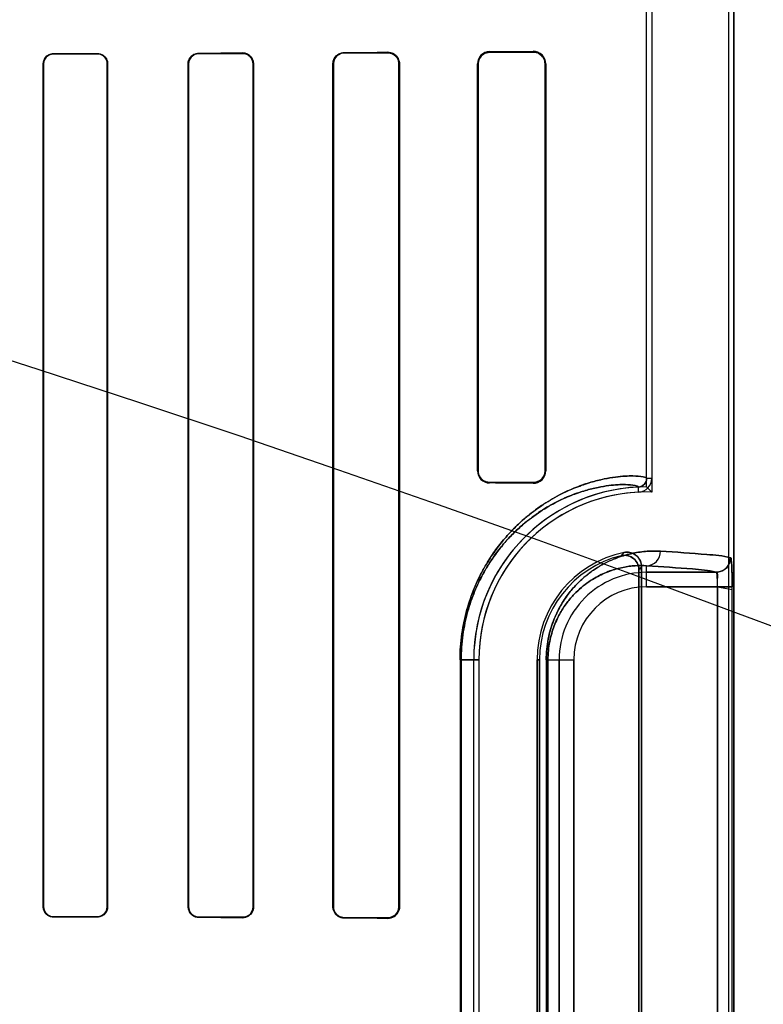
# Model space of a CAD drawing. Header units: millimetres. Extents: x 0 to 297, y 0 to 210.
# Tile 232 of 256: x 58.742 to 58.921, y 158.506 to 158.744. Entities that reach past the tile are written whole.
import ezdxf

# ---------------------------------------------------------------- set-up
doc = ezdxf.new("R2010")
doc.units = ezdxf.units.MM
doc.header["$LTSCALE"] = 16.335
doc.layers.get('0').update_dxf_attribs({"linetype": 'CONTINUOUS'})
for name, color, linetype in [('AXES_REF', 7, 'CONTINUOUS'), ('INTFCLR_1', 7, 'CONTINUOUS'), ('INTFCLR_72935', 7, 'CONTINUOUS')]:
    doc.layers.add(name, color=color, linetype=linetype)

msp = doc.modelspace()

# ---------------------------------------------------------------- linework, layer by layer
at = {"color": 7, "linetype": 'Continuous'}
for radius in [6.787079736, 6.7865, 6.743039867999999]:
    msp.add_circle((57.4637306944, 154.7114647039), radius, dxfattribs=at)
for radius, start, end in [(6.72, 278.2771290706, 261.7228709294), (6.874, 193.234383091, 36.7246116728)]:
    msp.add_arc((57.4637306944, 154.7114647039), radius, start, end, dxfattribs=at)
at = {"layer": 'AXES_REF', "color": 9, "linetype": 'Continuous'}
for radius in [6.191158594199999, 4.150003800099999]:
    msp.add_circle((57.4637306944, 154.7114647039), radius, dxfattribs=at)
at = {"layer": 'INTFCLR_1', "color": 6, "linetype": 'Continuous'}
for p, q in [((58.89301280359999, 158.6331412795), (58.89301280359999, 159.0308557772)), ((58.8942470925, 159.0308439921), (58.8942470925, 158.6331412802)), ((58.9127785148, 157.1614547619), (58.9127785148, 159.0304665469)), ((58.9140128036, 157.1614547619), (58.9140128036, 159.0304547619)), ((58.7476940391, 158.5299547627), (58.7476940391, 158.7329547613)), ((58.7477842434, 158.5299547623), (58.7477842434, 158.7329547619)), ((58.7631075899, 158.7329547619), (58.7631075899, 158.5299547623)), ((58.76320192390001, 158.7329547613), (58.76320192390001, 158.5299547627)), ((58.7825895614, 158.5299547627), (58.7825895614, 158.7329547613)), ((58.7826890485, 158.5299547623), (58.7826890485, 158.7329547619)), ((58.7982140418, 158.7329547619), (58.7982140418, 158.5299547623)), ((58.798320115, 158.7329547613), (58.798320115, 158.5299547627)), ((58.8174527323, 158.5299547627), (58.8174527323, 158.7329547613)), ((58.81756751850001, 158.5299547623), (58.81756751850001, 158.7329547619)), ((58.8333519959, 158.7329547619), (58.8333519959, 158.5299547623)), ((58.8334789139, 158.7329547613), (58.8334789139, 158.5299547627)), ((58.8522614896, 158.6349547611), (58.8522614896, 158.7329547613)), ((58.852406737, 158.6349547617), (58.852406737, 158.7329547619)), ((58.868541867, 158.7329547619), (58.868541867, 158.6349547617)), ((58.86871929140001, 158.7329547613), (58.86871929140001, 158.6349547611)), ((58.8917785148, 158.3990306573), (58.8917785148, 158.6118788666)), ((58.8911660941, 158.6111109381), (58.8911660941, 158.3997985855)), ((58.8513761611, 158.4214547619), (58.8513761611, 158.5894547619)), ((58.85261045, 158.5894547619), (58.85261045, 158.4214547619)), ((58.86661045, 158.5894547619), (58.86661045, 158.4214547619)), ((58.8672228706, 158.4214547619), (58.8672228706, 158.589454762))]:
    msp.add_line(p, q, dxfattribs=at)
at = {"layer": 'INTFCLR_1', "color": 9, "linetype": 'Continuous'}
for p, q in [((58.7501764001, 158.7354437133), (58.7501764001, 158.7353527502)), ((58.7606764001, 158.7353794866), (58.7606764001, 158.7354729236)), ((58.7851764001, 158.7355504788), (58.7851764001, 158.7354498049)), ((58.7956764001, 158.7354837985), (58.7956764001, 158.7355884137)), ((58.8201764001, 158.7356909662), (58.8201764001, 158.7355740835)), ((58.8306764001, 158.7356184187), (58.8306764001, 158.7357425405)), ((58.8551764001, 158.7358897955), (58.8551764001, 158.7357396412)), ((58.8656764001, 158.7358018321), (58.8656764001, 158.7359709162)), ((58.7477842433, 158.7329547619), (58.7476940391, 158.7329547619)), ((58.76320192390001, 158.7329547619), (58.7631075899, 158.7329547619)), ((58.7826890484, 158.7329547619), (58.7825895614, 158.7329547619)), ((58.7983201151, 158.7329547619), (58.7982140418, 158.7329547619)), ((58.81756751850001, 158.7329547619), (58.8174527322, 158.7329547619)), ((58.8334789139, 158.7329547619), (58.8333519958, 158.7329547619)), ((58.8524067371, 158.7329547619), (58.85226148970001, 158.7329547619)), ((58.86871929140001, 158.7329547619), (58.8685418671, 158.7329547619)), ((58.85226148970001, 158.6349547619), (58.8524067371, 158.6349547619)), ((58.8685418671, 158.6349547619), (58.86871929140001, 158.6349547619)), ((58.89301280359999, 158.6331412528), (58.8942470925, 158.6331413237)), ((58.8551764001, 158.6321698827), (58.8551764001, 158.6320197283)), ((58.8656764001, 158.6319386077), (58.8656764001, 158.6321076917)), ((58.8910729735, 158.6298105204), (58.8910136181, 158.6310433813)), ((58.89301280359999, 158.6070153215), (58.89301280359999, 158.6120858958)), ((58.89301280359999, 158.6105147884), (58.9097353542, 158.6105147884)), ((58.91011235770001, 158.6070153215), (58.89301280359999, 158.6070153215)), ((58.91011235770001, 158.6070153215), (58.91011235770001, 158.4038942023)), ((58.9136086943, 158.4038942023), (58.9136086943, 158.6070153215)), ((58.848071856, 158.5894547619), (58.848071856, 158.4214547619)), ((58.848071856, 158.5894547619), (58.85261045, 158.5894547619)), ((58.8483300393, 158.4214547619), (58.8483300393, 158.5894547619)), ((58.8672228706, 158.5894547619), (58.86661045, 158.5894547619)), ((58.868834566, 158.5894547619), (58.868834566, 158.4214547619)), ((58.868834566, 158.5894547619), (58.8754522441, 158.5894547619)), ((58.86924358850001, 158.4214547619), (58.86924358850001, 158.5894547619)), ((58.8719527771, 158.4214547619), (58.8719527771, 158.5894547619)), ((58.8754522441, 158.5894547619), (58.8754522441, 158.4214547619)), ((58.7476940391, 158.5299547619), (58.7477842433, 158.5299547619)), ((58.7631075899, 158.5299547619), (58.76320192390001, 158.5299547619)), ((58.7825895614, 158.5299547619), (58.7826890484, 158.5299547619)), ((58.7982140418, 158.5299547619), (58.7983201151, 158.5299547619)), ((58.8174527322, 158.5299547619), (58.81756751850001, 158.5299547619)), ((58.8333519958, 158.5299547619), (58.8334789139, 158.5299547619)), ((58.7501764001, 158.5275567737), (58.7501764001, 158.5274658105)), ((58.7606764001, 158.5274366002), (58.7606764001, 158.5275300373)), ((58.7851764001, 158.5274597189), (58.7851764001, 158.5273590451)), ((58.7956764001, 158.5273211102), (58.7956764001, 158.5274257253)), ((58.8201764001, 158.5273354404), (58.8201764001, 158.5272185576)), ((58.8306764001, 158.5271669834), (58.8306764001, 158.5272911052))]:
    msp.add_line(p, q, dxfattribs=at)
at = {"layer": 'INTFCLR_1', "color": 7, "linetype": 'Continuous'}
for p, q in [((58.9136086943, 158.6070153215), (58.91011235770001, 158.6070153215)), ((58.91011235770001, 158.6070153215), (58.91361020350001, 158.6063390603))]:
    msp.add_line(p, q, dxfattribs=at)
for points in [[(58.8306764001, 158.7356184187), (58.830771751, 158.7356171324), (58.8308679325, 158.7356123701), (58.8309648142, 158.7356040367), (58.8310630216, 158.7355919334), (58.8311616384, 158.735576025), (58.8312582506, 158.7355567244), (58.8313520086, 158.7355343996), (58.831443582, 158.7355090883), (58.8315328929, 158.7354809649)], [(58.8656764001, 158.7358018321), (58.8657837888, 158.7358004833), (58.8658881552, 158.7357952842), (58.86598937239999, 158.7357865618), (58.8660870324, 158.7357746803), (58.8661813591, 158.7357599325), (58.8662731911, 158.7357424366), (58.86636276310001, 158.735722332), (58.866449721, 158.735699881), (58.8665340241, 158.735675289)], [(58.8665330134, 158.6322339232), (58.8664488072, 158.6322093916), (58.86636197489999, 158.6321870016), (58.86627255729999, 158.6321669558), (58.8661809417, 158.6321495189), (58.8660868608, 158.6321348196), (58.8659893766, 158.6321229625), (58.86588823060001, 158.6321142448), (58.8657838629, 158.6321090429), (58.8656764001, 158.6321076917)], [(58.8315292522, 158.5274273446), (58.8314417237, 158.5273998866), (58.831352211, 158.5273751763), (58.83126079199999, 158.5273533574), (58.8311676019, 158.5273345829), (58.8310726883, 158.5273189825), (58.8309760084, 158.5273066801), (58.8308776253, 158.5272978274), (58.8307777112, 158.5272925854), (58.8306764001, 158.5272911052)]]:
    msp.add_lwpolyline(points, dxfattribs=at)
at = {"layer": 'INTFCLR_1', "color": 6, "linetype": 'Continuous'}
for centre, radius, start, end in [((58.85519683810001, 158.7329544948), 0.00293536, 90.39893604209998, 179.9947983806), ((58.865702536, 158.7329542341), 0.0030167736, 0.0100110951, 90.4963877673), ((58.85519683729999, 158.6349550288), 0.0029353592, 180.0052252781, 269.60108033), ((58.865702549, 158.6349552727), 0.0030167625, 269.5033637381, 359.9902837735), ((58.890912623, 158.6331411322), 0.0021001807, 272.7563464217, 0.0032912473), ((58.890912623, 158.6331411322), 0.0033344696, 272.7563378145, 0.0025386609), ((58.89301280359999, 158.5894547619), 0.0416366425, 92.7520534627, 180), ((58.89301280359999, 158.5894547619), 0.0404023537, 92.75198959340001, 179.9999988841), ((58.89301280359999, 158.5894547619), 0.0264023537, 101.8889192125, 179.9999982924), ((58.89301280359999, 158.5894547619), 0.025789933, 103.8352360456, 179.9999997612)]:
    msp.add_arc(centre, radius, start, end, dxfattribs=at)
at = {"layer": 'INTFCLR_1', "color": 9, "linetype": 'Continuous'}
for centre, radius, start, end in [((58.9369041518, 158.5693538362), 0.0674070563, 137.0401804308, 137.9559474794), ((58.9366822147, 158.5754401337), 0.0578283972, 140.9411469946, 141.9143405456), ((58.8930128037, 158.5894547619), 0.0210600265, 90.0000000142, 180.0000000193), ((58.89301280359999, 158.5894547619), 0.0175605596, 90.00000006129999, 179.9999997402)]:
    msp.add_arc(centre, radius, start, end, dxfattribs=at)
at = {"layer": 'INTFCLR_1', "color": 6, "linetype": 'Continuous'}
for centre, major_axis, ratio, start_param, end_param in [((58.5279264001, 158.7364547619), (0.3650864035, 0), 0.0034906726, -0.9162996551, -0.8795209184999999), ((58.5279264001, 158.7364547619), (0.3860864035, 0), 0.0034906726, -0.9573995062, -0.9237350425), ((58.5279264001, 158.7364547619), (0.3650864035, 0), 0.0034906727, -0.7888979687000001, -0.7475038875), ((58.5279264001, 158.7364547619), (0.3860864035, 0), 0.0034906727, -0.8415583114, -0.8044638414), ((58.5279264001, 158.7364547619), (0.3650864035, 0), 0.0034906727, -0.642674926, -0.5930216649), ((58.5279264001, 158.7364547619), (0.3860864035, 0), 0.0034906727, -0.7121557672, -0.6694696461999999), ((58.5279264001, 158.7364547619), (0.3650864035, 0), 0.0034906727, -0.4592997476, -0.3894356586), ((58.5279264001, 158.7364547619), (0.3860864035, 0), 0.0034906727, -0.5593349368, -0.5057648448), ((58.5279264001, 158.6314547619), (0.3860864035, 0), 0.0034906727, 0.5057648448, 0.5593349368), ((58.5279264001, 158.6314547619), (0.3650864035, 0), 0.0034906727, 0.3894356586, 0.4592997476), ((58.5279264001, 158.5264547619), (0.3860864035, 0), 0.0034906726, 0.9237350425, 0.9573995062), ((58.5279264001, 158.5264547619), (0.3650864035, 0), 0.0034906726, 0.8795209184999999, 0.9162996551), ((58.5279264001, 158.526454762), (0.3860864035, 0), 0.0034906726, 0.8044638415, 0.8415583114), ((58.5279264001, 158.526454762), (0.3650864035, 0), 0.0034906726, 0.7475038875, 0.7888979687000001), ((58.5279264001, 158.5264547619), (0.3860864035, 0), 0.0034906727, 0.6694696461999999, 0.7121557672), ((58.5279264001, 158.5264547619), (0.3650864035, 0), 0.0034906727, 0.5930216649, 0.642674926)]:
    msp.add_ellipse(centre, major_axis=major_axis, ratio=ratio, start_param=start_param, end_param=end_param, dxfattribs=at)
for points, knots in [([(58.7476940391, 158.7329547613), (58.7476940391, 158.7334768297), (58.74809981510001, 158.734775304), (58.749433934, 158.7354417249), (58.7501764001, 158.7354437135)], [0, 0, 0, 0, 0.4128533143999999, 1, 1, 1, 1]), ([(58.7477842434, 158.7329547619), (58.7477842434, 158.7334629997), (58.748180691, 158.7347153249), (58.7494658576, 158.7353510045), (58.7501764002, 158.7353527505)], [0, 0, 0, 0, 0.4170045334, 1, 1, 1, 1]), ([(58.76067639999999, 158.7354729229), (58.7611622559, 158.7354743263), (58.7624724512, 158.7351109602), (58.76320192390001, 158.7337496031), (58.76320192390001, 158.7329547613)], [0, 0, 0, 0, 0.3793691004, 1, 1, 1, 1]), ([(58.76067639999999, 158.7353794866), (58.76113712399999, 158.7353807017), (58.76239676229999, 158.7350376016), (58.7631075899, 158.7337264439), (58.7631075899, 158.7329547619)], [0, 0, 0, 0, 0.3738418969, 1, 1, 1, 1]), ([(58.7825895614, 158.7329547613), (58.7825895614, 158.7334727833), (58.78298385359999, 158.7348214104), (58.7843777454, 158.7355477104), (58.7851764, 158.7355504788)], [0, 0, 0, 0, 0.3934300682, 1, 1, 1, 1]), ([(58.7826890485, 158.7329547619), (58.7826890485, 158.7334643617), (58.78308150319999, 158.734762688), (58.7844195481, 158.7354474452), (58.78517640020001, 158.7354498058)], [0, 0, 0, 0, 0.4023827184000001, 1, 1, 1, 1]), ([(58.7956764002, 158.7355884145), (58.79621544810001, 158.7355904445), (58.7975936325, 158.7351795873), (58.798320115, 158.7337580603), (58.798320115, 158.7329547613)], [0, 0, 0, 0, 0.4015729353, 1, 1, 1, 1]), ([(58.7956764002, 158.7354837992), (58.7961836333, 158.7354855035), (58.7975041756, 158.735101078), (58.7982140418, 158.7337355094), (58.7982140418, 158.7329547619)], [0, 0, 0, 0, 0.3938217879, 1, 1, 1, 1]), ([(58.8174527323, 158.7329547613), (58.8174527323, 158.733451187), (58.8178190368, 158.7348604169), (58.8192899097, 158.7356868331), (58.8201764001, 158.7356909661)], [0, 0, 0, 0, 0.3589677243, 1, 1, 1, 1]), ([(58.81756751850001, 158.7329547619), (58.81756751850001, 158.7334495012), (58.81793748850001, 158.7348034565), (58.8193451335, 158.7355707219), (58.8201764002, 158.7355740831)], [0, 0, 0, 0, 0.3731029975, 1, 1, 1, 1]), ([(58.8306764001, 158.735742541), (58.83121612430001, 158.7357453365), (58.8326701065, 158.7353445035), (58.8334789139, 158.7338349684), (58.8334789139, 158.7329547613)], [0, 0, 0, 0, 0.3801090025, 1, 1, 1, 1]), ([(58.852406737, 158.7329547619), (58.852406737, 158.7334305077), (58.8527510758, 158.7348572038), (58.8542482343, 158.7357344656), (58.8551764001, 158.735739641)], [0, 0, 0, 0, 0.338868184, 1, 1, 1, 1]), ([(58.8551764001, 158.6321698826), (58.8546348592, 158.6321729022), (58.8531954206, 158.6325894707), (58.852406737, 158.6340864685), (58.852406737, 158.6349547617)], [0, 0, 0, 0, 0.3841204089, 1, 1, 1, 1]), ([(58.8868456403, 158.6144964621), (58.8874005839, 158.6146331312), (58.8885945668, 158.614626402), (58.89048266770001, 158.6136143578), (58.8911660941, 158.6120417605), (58.8911660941, 158.6111109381)], [0, 0, 0, 0, 0.2761837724, 0.5501894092, 1, 1, 1, 1]), ([(58.8917785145, 158.6118788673), (58.8917785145, 158.6124391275), (58.8914967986, 158.6135776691), (58.890109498, 158.6151560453), (58.8884654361, 158.6154785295), (58.8875735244, 158.6152907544)], [0, 0, 0, 0, 0.275736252, 0.5514163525, 1, 1, 1, 1]), ([(58.91322824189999, 158.6140142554), (58.9132275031, 158.6133486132), (58.9128754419, 158.6121767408), (58.9115707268, 158.6108689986), (58.9103999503, 158.6105155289), (58.9097353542, 158.6105147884)], [0, 0, 0, 0, 0.3682330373, 0.6323456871, 1, 1, 1, 1]), ([(58.91011235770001, 158.6070153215), (58.910114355, 158.6072326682), (58.91011569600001, 158.6079332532), (58.910071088, 158.609091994), (58.91000914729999, 158.6098144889), (58.9098554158, 158.6105554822), (58.9097353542, 158.6105147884)], [0, 0, 0, 0, 0.1830943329, 0.6001607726, 0.8932121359, 1, 1, 1, 1]), ([(58.7501764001, 158.5274658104), (58.74970509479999, 158.5274670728), (58.7484183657, 158.5278237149), (58.7476940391, 158.5291650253), (58.7476940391, 158.5299547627)], [0, 0, 0, 0, 0.3737434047, 1, 1, 1, 1]), ([(58.7501764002, 158.5275567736), (58.7497279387, 158.5275578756), (58.7484892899, 158.5278957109), (58.7477842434, 158.5291885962), (58.7477842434, 158.5299547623)], [0, 0, 0, 0, 0.3692179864, 1, 1, 1, 1]), ([(58.76320192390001, 158.5299547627), (58.76320192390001, 158.5294347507), (58.76279893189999, 158.5281184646), (58.7614394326, 158.527434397), (58.76067639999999, 158.527436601)], [0, 0, 0, 0, 0.4052943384, 1, 1, 1, 1]), ([(58.7631075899, 158.5299547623), (58.7631075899, 158.5294461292), (58.7627113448, 158.5281771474), (58.7614035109, 158.5275281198), (58.76067639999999, 158.5275300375)], [0, 0, 0, 0, 0.4115998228, 1, 1, 1, 1]), ([(58.7851764, 158.5273590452), (58.78465687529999, 158.527360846), (58.7833099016, 158.527762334), (58.7825895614, 158.5291576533), (58.7825895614, 158.5299547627)], [0, 0, 0, 0, 0.3945869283, 1, 1, 1, 1]), ([(58.78517640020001, 158.5274597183), (58.7846577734, 158.5274613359), (58.7833582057, 158.5278662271), (58.7826890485, 158.5292062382), (58.7826890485, 158.5299547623)], [0, 0, 0, 0, 0.409286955, 1, 1, 1, 1]), ([(58.798320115, 158.5299547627), (58.798320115, 158.5294508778), (58.79794049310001, 158.528081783), (58.79651233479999, 158.5273179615), (58.7956764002, 158.5273211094)], [0, 0, 0, 0, 0.3760825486, 1, 1, 1, 1]), ([(58.7982140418, 158.5299547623), (58.7982140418, 158.5294490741), (58.7978277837, 158.5281295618), (58.7964587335, 158.5274230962), (58.7956764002, 158.5274257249)], [0, 0, 0, 0, 0.3926071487, 1, 1, 1, 1]), ([(58.8201764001, 158.5272185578), (58.8196718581, 158.5272209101), (58.81826254, 158.527601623), (58.8174527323, 158.5290756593), (58.8174527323, 158.5299547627)], [0, 0, 0, 0, 0.3646494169, 1, 1, 1, 1]), ([(58.8201764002, 158.527335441), (58.8197118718, 158.5273373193), (58.8183662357, 158.5276830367), (58.81756751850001, 158.5290960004), (58.81756751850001, 158.5299547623)], [0, 0, 0, 0, 0.3510423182, 1, 1, 1, 1]), ([(58.8334789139, 158.5299547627), (58.8334789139, 158.5294730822), (58.8331276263, 158.5280346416), (58.8316093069, 158.527162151), (58.8306764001, 158.5271669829)], [0, 0, 0, 0, 0.3405065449, 1, 1, 1, 1])]:
    msp.add_open_spline(points, degree=3, knots=knots, dxfattribs=at)
at = {"layer": 'INTFCLR_1', "color": 7, "linetype": 'Continuous'}
for points, knots in [([(58.83067640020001, 158.7356184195), (58.8311775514, 158.7356114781), (58.832560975, 158.7352583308), (58.83335620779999, 158.7338083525), (58.8333519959, 158.7329547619)], [0, 0, 0, 0, 0.3699433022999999, 1, 1, 1, 1]), ([(58.8656764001, 158.735801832), (58.866250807, 158.7357973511), (58.8677413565, 158.7353799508), (58.8685452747, 158.7338331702), (58.868541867, 158.7329547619)], [0, 0, 0, 0, 0.3953805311, 1, 1, 1, 1]), ([(58.868541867, 158.6349547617), (58.868541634, 158.634468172), (58.8681880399, 158.6329963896), (58.8666348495, 158.6321139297), (58.8656764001, 158.6321076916)], [0, 0, 0, 0, 0.3367264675, 1, 1, 1, 1]), ([(58.91322824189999, 158.6140142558), (58.91337264, 158.6134309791), (58.9135128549, 158.6123436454), (58.913561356, 158.6106480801), (58.9136023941, 158.6089045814), (58.91360868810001, 158.6076611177), (58.9136086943, 158.6070153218)], [0, 0, 0, 0, 0.2545291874, 0.4687271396, 0.7240375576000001, 1, 1, 1, 1]), ([(58.91361020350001, 158.6063390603), (58.9136122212, 158.6067898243), (58.9136071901, 158.6078993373), (58.9135925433, 158.6094078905), (58.9135588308, 158.6108224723), (58.9135041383, 158.6120699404), (58.9134577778, 158.6131225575), (58.9133337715, 158.6137531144), (58.9132849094, 158.6139989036), (58.91322824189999, 158.6140142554)], [0, 0, 0, 0, 0.1753970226, 0.4315905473, 0.5876692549, 0.7243269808, 0.9227195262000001, 0.9771554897, 1, 1, 1, 1]), ([(58.8333519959, 158.5299547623), (58.8333521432, 158.5294915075), (58.8330136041, 158.5281120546), (58.8315643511, 158.5273060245), (58.83067640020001, 158.5272911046)], [0, 0, 0, 0, 0.3428137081, 1, 1, 1, 1]), ([(58.8333519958, 158.5299547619), (58.833351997, 158.5294728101), (58.8330491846, 158.5283621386), (58.8321069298, 158.5276195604), (58.8315292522, 158.5274273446)], [0, 0, 0, 0, 0.4418459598, 1, 1, 1, 1])]:
    msp.add_open_spline(points, degree=3, knots=knots, dxfattribs=at)
at = {"layer": 'INTFCLR_1', "color": 9, "linetype": 'Continuous'}
for points, knots in [([(58.8480718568, 158.5894547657), (58.8480718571, 158.5915465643), (58.8482891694, 158.5946574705), (58.8489916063, 158.5986702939), (58.8496806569, 158.6014954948), (58.8505067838, 158.6041439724), (58.8517202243, 158.60734277), (58.85312195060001, 158.6102755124), (58.8546650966, 158.6129402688), (58.8561801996, 158.6152839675), (58.8577754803, 158.6174164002), (58.859424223, 158.619343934), (58.8610001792, 158.621041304), (58.8636320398, 158.6235693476), (58.8673786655, 158.6264885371), (58.87115603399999, 158.6287408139), (58.87398520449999, 158.6301180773), (58.8765020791, 158.6311872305), (58.87941049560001, 158.6321887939), (58.8826143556, 158.6329900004), (58.8853825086, 158.6334568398), (58.8877194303, 158.6336819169), (58.8899248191, 158.6337480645), (58.8916510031, 158.6336335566), (58.8926757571, 158.6334298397), (58.8930128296, 158.6332371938), (58.8930128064, 158.6331412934)], [0, 0, 0, 0, 0.08893025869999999, 0.1320108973, 0.1731077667, 0.2124682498, 0.2498811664, 0.3184911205, 0.3503407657, 0.3807521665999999, 0.4370994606, 0.4633826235, 0.4885643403, 0.5355429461, 0.6183983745, 0.6898525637, 0.7220784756, 0.7521177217, 0.8060655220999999, 0.8526625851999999, 0.8923367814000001, 0.9253917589, 0.9521384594, 0.9869002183, 0.9959229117, 1, 1, 1, 1]), ([(58.8483300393, 158.5894547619), (58.8483300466, 158.5914526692), (58.848536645, 158.5944236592), (58.8492047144, 158.5982562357), (58.8498599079, 158.6009540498), (58.85064553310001, 158.6034831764), (58.8517992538, 158.6065372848), (58.853132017, 158.6093371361), (58.8545995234, 158.6118810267), (58.8560398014, 158.6141175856), (58.8575563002, 158.6161522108), (58.8591237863, 158.6179909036), (58.8606215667, 158.6196095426), (58.8631220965, 158.6220189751), (58.8666820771, 158.6247997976), (58.8702710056, 158.626943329), (58.8729594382, 158.6282521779), (58.87534953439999, 158.6292669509), (58.8781113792, 158.6302151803), (58.88115146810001, 158.6309697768), (58.88377710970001, 158.6314048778), (58.8859924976, 158.6316093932), (58.8880872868, 158.6316616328), (58.8897195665, 158.6315397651), (58.8907016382, 158.6313323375), (58.89101393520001, 158.6311367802), (58.8910136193, 158.6310433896)], [0, 0, 0, 0, 0.08922402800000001, 0.1324361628, 0.1736527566, 0.2131148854, 0.25063078, 0.319387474, 0.3512774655, 0.3817431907, 0.4381498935, 0.4644261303, 0.4896223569, 0.5366095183, 0.6193696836, 0.6907225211, 0.7228578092, 0.752849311, 0.8066400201, 0.8530711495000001, 0.8925523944, 0.9254639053, 0.9521190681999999, 0.9868027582, 0.99582927, 1, 1, 1, 1]), ([(58.868834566, 158.5894547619), (58.868834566, 158.5903040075), (58.86891633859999, 158.5919800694), (58.8692711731, 158.5944110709), (58.8698202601, 158.5966845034), (58.870517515, 158.598763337), (58.8713227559, 158.6006439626), (58.8722033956, 158.6023365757), (58.8731375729, 158.6038602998), (58.8743949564, 158.6056364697), (58.8760253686, 158.6075468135), (58.8780705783, 158.6094633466), (58.8801123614, 158.6110196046), (58.8827091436, 158.6126387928), (58.8858798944, 158.6140977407), (58.8890461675, 158.6149964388), (58.8914410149, 158.615405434), (58.893653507, 158.6156321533), (58.89529011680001, 158.6156440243), (58.8963527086, 158.6155853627)], [0, 0, 0, 0, 0.0600375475, 0.1184073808, 0.1734336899, 0.2251567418, 0.2732358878, 0.3179126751, 0.3599266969, 0.3994875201, 0.47167102, 0.537033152, 0.5972817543, 0.6528632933, 0.7531314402, 0.8428522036, 0.8846845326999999, 0.9247655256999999, 1, 1, 1, 1]), ([(58.89301280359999, 158.6120858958), (58.8938699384, 158.612090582), (58.89566831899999, 158.6128820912), (58.8963482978, 158.6146996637), (58.8963527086, 158.6155853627)], [0, 0, 0, 0, 0.4918058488, 1, 1, 1, 1]), ([(58.8963527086, 158.6155853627), (58.90007751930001, 158.6153797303), (58.9056916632, 158.614944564), (58.9113730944, 158.6145168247), (58.91322824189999, 158.6140142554)], [0, 0, 0, 0, 0.6599704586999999, 1, 1, 1, 1]), ([(58.86924358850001, 158.5894547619), (58.8692435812, 158.5901949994), (58.8693145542, 158.5916557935), (58.8696224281, 158.5937742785), (58.8700988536, 158.595755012), (58.8707036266, 158.5975654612), (58.87140202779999, 158.5992027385), (58.8721657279, 158.60067582), (58.8729757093, 158.6020012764), (58.8740653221, 158.6035447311), (58.8754774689, 158.6052030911), (58.8772481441, 158.6068644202), (58.8790151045, 158.6082107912), (58.8812589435, 158.6096073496), (58.8839968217, 158.6108599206), (58.8867281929, 158.6116232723), (58.8887913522, 158.6119635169), (58.89069418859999, 158.6121458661), (58.8921006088, 158.6121442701), (58.89301280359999, 158.6120858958)], [0, 0, 0, 0, 0.0604339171, 0.1191792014, 0.1745255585, 0.2265330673, 0.2748338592, 0.3197007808, 0.3618819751, 0.4015493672, 0.4738586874, 0.5392604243, 0.5994174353, 0.6549168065, 0.7547846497, 0.8440250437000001, 0.8855731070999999, 0.9253749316, 1, 1, 1, 1]), ([(58.9097353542, 158.6105147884), (58.9078978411, 158.6110170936), (58.9022670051, 158.6114452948), (58.8967039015, 158.6118802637), (58.89301280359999, 158.6120858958)], [0, 0, 0, 0, 0.3400599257, 1, 1, 1, 1])]:
    msp.add_open_spline(points, degree=3, knots=knots, dxfattribs=at)
at = {"layer": 'INTFCLR_72935', "color": 6, "linetype": 'Continuous'}
for p, q in [((58.89301280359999, 158.6310914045), (58.89301280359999, 159.0308557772)), ((58.8942470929, 159.0308322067), (58.8942470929, 158.6298382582)), ((58.9127785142, 157.1614547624), (58.9127785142, 159.0304783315)), ((58.9140128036, 159.0304547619), (58.9140128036, 157.1614547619)), ((58.7476940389, 158.7329547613), (58.7476940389, 158.5299547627)), ((58.74778424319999, 158.7329547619), (58.74778424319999, 158.5299547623)), ((58.76310759, 158.5299547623), (58.76310759, 158.7329547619)), ((58.76320192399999, 158.5299547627), (58.76320192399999, 158.7329547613)), ((58.7825895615, 158.7329547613), (58.7825895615, 158.5299547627)), ((58.7826890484, 158.7329547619), (58.7826890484, 158.5299547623)), ((58.7982140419, 158.5299547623), (58.7982140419, 158.7329547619)), ((58.7983201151, 158.5299547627), (58.7983201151, 158.7329547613)), ((58.8174527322, 158.7329547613), (58.8174527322, 158.5299547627)), ((58.81756751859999, 158.7329547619), (58.81756751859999, 158.5299547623)), ((58.8333519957, 158.5299547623), (58.8333519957, 158.7329547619)), ((58.833478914, 158.5299547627), (58.833478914, 158.7329547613)), ((58.85226148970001, 158.7329547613), (58.85226148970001, 158.6349547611)), ((58.8524067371, 158.7329547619), (58.8524067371, 158.6349547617)), ((58.8685418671, 158.6349547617), (58.8685418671, 158.7329547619)), ((58.8687192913, 158.6349547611), (58.8687192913, 158.7329547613)), ((58.8917785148, 158.6118788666), (58.8917785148, 158.3990306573)), ((58.8911660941, 158.3997985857), (58.8911660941, 158.6111109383)), ((58.8513761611, 158.4214547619), (58.8513761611, 158.5894547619)), ((58.8526104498, 158.5894547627), (58.8526104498, 158.4214547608)), ((58.86661045, 158.4214547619), (58.86661045, 158.5894547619)), ((58.8672228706, 158.589454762), (58.8672228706, 158.4214547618))]:
    msp.add_line(p, q, dxfattribs=at)
at = {"layer": 'INTFCLR_72935', "color": 9, "linetype": 'Continuous'}
for p, q in [((58.7501764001, 158.7353527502), (58.7501764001, 158.7354437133)), ((58.7606764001, 158.7354729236), (58.7606764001, 158.7353794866)), ((58.7851764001, 158.7354498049), (58.7851764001, 158.7355504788)), ((58.7956764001, 158.7355884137), (58.7956764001, 158.7354837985)), ((58.8201764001, 158.7355740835), (58.8201764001, 158.7356909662)), ((58.8306764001, 158.7357425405), (58.8306764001, 158.7356184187)), ((58.8551764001, 158.7357396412), (58.8551764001, 158.7358897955)), ((58.8656764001, 158.7359709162), (58.8656764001, 158.7358018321)), ((58.7476940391, 158.7329547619), (58.7477842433, 158.7329547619)), ((58.7631075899, 158.7329547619), (58.76320192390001, 158.7329547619)), ((58.7825895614, 158.7329547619), (58.7826890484, 158.7329547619)), ((58.7982140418, 158.7329547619), (58.7983201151, 158.7329547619)), ((58.8174527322, 158.7329547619), (58.81756751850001, 158.7329547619)), ((58.8333519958, 158.7329547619), (58.8334789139, 158.7329547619)), ((58.85226148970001, 158.7329547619), (58.8524067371, 158.7329547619)), ((58.8685418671, 158.7329547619), (58.86871929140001, 158.7329547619)), ((58.8524067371, 158.6349547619), (58.85226148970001, 158.6349547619)), ((58.86871929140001, 158.6349547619), (58.8685418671, 158.6349547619)), ((58.8551764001, 158.6320197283), (58.8551764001, 158.6321698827)), ((58.8656764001, 158.6321076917), (58.8656764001, 158.6319386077)), ((58.89301280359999, 158.6070153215), (58.8930128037, 158.6120858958)), ((58.9097353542, 158.6105147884), (58.89301280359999, 158.6105147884)), ((58.89301280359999, 158.6070153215), (58.9136086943, 158.6070153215)), ((58.91011235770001, 158.4038942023), (58.91011235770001, 158.6070153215)), ((58.9136086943, 158.4038942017), (58.9136086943, 158.6070153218)), ((58.85261045, 158.5894547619), (58.848071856, 158.5894547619)), ((58.848071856, 158.5894547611), (58.848071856, 158.4214547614)), ((58.8483300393, 158.5894547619), (58.8483300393, 158.4214547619)), ((58.86661045, 158.5894547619), (58.8672228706, 158.5894547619)), ((58.868834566, 158.5894547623), (58.868834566, 158.4214547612)), ((58.868834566, 158.5894547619), (58.8754522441, 158.5894547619)), ((58.86924358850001, 158.5894547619), (58.86924358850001, 158.4214547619)), ((58.8719527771, 158.5894547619), (58.8719527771, 158.4214547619)), ((58.8754522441, 158.4214547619), (58.8754522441, 158.5894547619)), ((58.7477842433, 158.5299547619), (58.7476940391, 158.5299547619)), ((58.76320192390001, 158.5299547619), (58.7631075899, 158.5299547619)), ((58.7826890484, 158.5299547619), (58.7825895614, 158.5299547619)), ((58.7983201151, 158.5299547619), (58.7982140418, 158.5299547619)), ((58.81756751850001, 158.5299547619), (58.8174527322, 158.5299547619)), ((58.8334789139, 158.5299547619), (58.8333519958, 158.5299547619)), ((58.7501764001, 158.5274658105), (58.7501764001, 158.5275567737)), ((58.7606764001, 158.5275300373), (58.7606764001, 158.5274366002)), ((58.7851764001, 158.5273590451), (58.7851764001, 158.5274597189)), ((58.7956764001, 158.5274257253), (58.7956764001, 158.5273211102)), ((58.8201764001, 158.5272185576), (58.8201764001, 158.5273354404)), ((58.8306764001, 158.5272911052), (58.8306764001, 158.5271669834))]:
    msp.add_line(p, q, dxfattribs=at)
at = {"layer": 'INTFCLR_72935', "color": 7, "linetype": 'Continuous'}
for points in [[(58.8315292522, 158.7354821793), (58.8314417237, 158.7355096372), (58.831352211, 158.7355343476), (58.83126079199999, 158.7355561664), (58.8311676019, 158.735574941), (58.8310726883, 158.7355905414), (58.8309760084, 158.7356028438), (58.8308776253, 158.7356116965), (58.8307777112, 158.7356169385), (58.8306764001, 158.7356184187)], [(58.8665330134, 158.7356756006), (58.8664488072, 158.7357001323), (58.86636197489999, 158.7357225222), (58.86627255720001, 158.7357425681), (58.8661809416, 158.735760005), (58.8660868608, 158.7357747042), (58.8659893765, 158.7357865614), (58.8658882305, 158.7357952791), (58.8657838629, 158.735800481), (58.8656764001, 158.7358018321)], [(58.8656764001, 158.6321076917), (58.8657837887, 158.6321090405), (58.8658881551, 158.6321142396), (58.86598937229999, 158.6321229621), (58.8660870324, 158.6321348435), (58.866181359, 158.6321495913), (58.866273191, 158.6321670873), (58.86636276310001, 158.6321871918), (58.866449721, 158.6322096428), (58.8665340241, 158.6322342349)], [(58.7965482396, 158.5274661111), (58.79645854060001, 158.5274368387), (58.796366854, 158.5274105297), (58.7962732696, 158.5273873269), (58.7961779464, 158.5273673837), (58.79608093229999, 158.5273508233), (58.7959821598, 158.5273377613), (58.7958816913, 158.5273283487), (58.7957797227, 158.5273227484), (58.7956764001, 158.5273211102)], [(58.8306764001, 158.5272911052), (58.8307717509, 158.5272923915), (58.8308679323, 158.5272971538), (58.8309648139, 158.5273054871), (58.8310630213, 158.5273175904), (58.83116163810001, 158.5273334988), (58.8312582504, 158.5273527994), (58.8313520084, 158.5273751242), (58.8314435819, 158.5274004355), (58.8315328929, 158.5274285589)]]:
    msp.add_lwpolyline(points, dxfattribs=at)
at = {"layer": 'INTFCLR_72935', "color": 6, "linetype": 'Continuous'}
for centre, radius, start, end in [((58.85519683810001, 158.7329544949), 0.0029353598, 90.39893344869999, 179.9948008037), ((58.8657025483, 158.732954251), 0.003016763, 0.009691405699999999, 90.4966230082), ((58.8551968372, 158.6349550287), 0.0029353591, 180.0052227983, 269.6010828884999), ((58.8657025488, 158.6349552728), 0.0030167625, 269.5033672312, 359.9902811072), ((58.89301280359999, 158.5894547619), 0.0416366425, 90, 180), ((58.8116038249, 158.5496730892), 0.115136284, 44.12797109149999, 45.0032853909), ((58.89301280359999, 158.5894547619), 0.0404023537, 88.2493453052, 179.9999988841), ((58.89301280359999, 158.5894547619), 0.0264023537, 101.8889192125, 179.9999982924), ((58.89301280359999, 158.5894547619), 0.025789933, 103.835236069, 179.999999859)]:
    msp.add_arc(centre, radius, start, end, dxfattribs=at)
at = {"layer": 'INTFCLR_72935', "color": 9, "linetype": 'Continuous'}
for centre, radius, start, end in [((58.9369040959, 158.569353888), 0.0674069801, 137.040180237, 137.9559483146), ((58.9366822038, 158.5754401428), 0.0578283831, 140.9411471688, 141.9143409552), ((58.89301280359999, 158.5894547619), 0.0210600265, 89.99999998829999, 180), ((58.89301280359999, 158.5894547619), 0.0175605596, 90.00000006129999, 179.9999997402)]:
    msp.add_arc(centre, radius, start, end, dxfattribs=at)
at = {"layer": 'INTFCLR_72935', "color": 6, "linetype": 'Continuous'}
for centre, major_axis, ratio, start_param, end_param in [((58.5279264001, 158.7364547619), (0.3650864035, 0), 0.0034906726, -0.9162996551, -0.8795209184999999), ((58.5279264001, 158.7364547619), (0.3860864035, 0), 0.0034906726, -0.9573995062, -0.9237350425), ((58.5279264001, 158.7364547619), (0.3650864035, 0), 0.0034906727, -0.7888979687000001, -0.7475038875), ((58.5279264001, 158.7364547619), (0.3860864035, 0), 0.0034906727, -0.8415583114, -0.8044638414), ((58.5279264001, 158.7364547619), (0.3650864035, 0), 0.0034906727, -0.642674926, -0.5930216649), ((58.5279264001, 158.7364547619), (0.3860864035, 0), 0.0034906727, -0.7121557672, -0.6694696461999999), ((58.5279264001, 158.7364547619), (0.3650864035, 0), 0.0034906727, -0.4592997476, -0.3894356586), ((58.5279264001, 158.7364547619), (0.3860864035, 0), 0.0034906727, -0.5593349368, -0.5057648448), ((58.5279264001, 158.6314547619), (0.3860864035, 0), 0.0034906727, 0.5057648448, 0.5593349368), ((58.5279264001, 158.6314547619), (0.3650864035, 0), 0.0034906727, 0.3894356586, 0.4592997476), ((58.5279264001, 158.5264547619), (0.3860864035, 0), 0.0034906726, 0.9237350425, 0.9573995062), ((58.5279264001, 158.5264547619), (0.3650864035, 0), 0.0034906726, 0.8795209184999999, 0.9162996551), ((58.5279264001, 158.526454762), (0.3860864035, 0), 0.0034906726, 0.8044638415, 0.8415583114), ((58.5279264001, 158.526454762), (0.3650864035, 0), 0.0034906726, 0.7475038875, 0.7888979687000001), ((58.5279264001, 158.5264547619), (0.3860864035, 0), 0.0034906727, 0.6694696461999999, 0.7121557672), ((58.5279264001, 158.5264547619), (0.3650864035, 0), 0.0034906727, 0.5930216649, 0.642674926)]:
    msp.add_ellipse(centre, major_axis=major_axis, ratio=ratio, start_param=start_param, end_param=end_param, dxfattribs=at)
for points, knots in [([(58.7476940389, 158.7329547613), (58.7476940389, 158.7334752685), (58.7480974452, 158.7347738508), (58.7494323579, 158.7354417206), (58.75017639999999, 158.7354437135)], [0, 0, 0, 0, 0.4116139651, 1, 1, 1, 1]), ([(58.75017639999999, 158.7353527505), (58.7497160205, 158.7353516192), (58.7484745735, 158.7350021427), (58.74778424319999, 158.7337100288), (58.74778424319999, 158.7329547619)], [0, 0, 0, 0, 0.3787123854, 1, 1, 1, 1]), ([(58.7606764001, 158.7354729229), (58.761173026, 158.7354743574), (58.7624857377, 158.7351001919), (58.76320192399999, 158.7337396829), (58.76320192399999, 158.7329547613)], [0, 0, 0, 0, 0.3875214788, 1, 1, 1, 1]), ([(58.76310759, 158.7329547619), (58.76310759, 158.7334636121), (58.76271180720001, 158.7347330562), (58.761403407, 158.735381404), (58.7606764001, 158.7353794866)], [0, 0, 0, 0, 0.4117378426, 1, 1, 1, 1]), ([(58.7825895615, 158.7329547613), (58.7825895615, 158.7334703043), (58.7829819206, 158.7348180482), (58.7843755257, 158.7355477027), (58.7851764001, 158.7355504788)], [0, 0, 0, 0, 0.3916243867, 1, 1, 1, 1]), ([(58.7851764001, 158.7354498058), (58.7846789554, 158.7354482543), (58.7833839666, 158.7350651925), (58.7826890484, 158.7337230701), (58.7826890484, 158.7329547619)], [0, 0, 0, 0, 0.3930041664, 1, 1, 1, 1]), ([(58.7983201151, 158.7329547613), (58.7983201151, 158.7334586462), (58.7979404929, 158.7348277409), (58.7965123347, 158.7355915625), (58.7956764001, 158.7355884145)], [0, 0, 0, 0, 0.3760825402, 1, 1, 1, 1]), ([(58.7982140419, 158.7329547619), (58.7982140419, 158.7334602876), (58.7978273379, 158.7347794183), (58.7964587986, 158.7354864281), (58.7956764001, 158.7354837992)], [0, 0, 0, 0, 0.3925106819, 1, 1, 1, 1]), ([(58.8174527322, 158.7329547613), (58.8174527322, 158.7334217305), (58.8177907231, 158.7348240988), (58.81926334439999, 158.7356867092), (58.8201764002, 158.7356909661)], [0, 0, 0, 0, 0.3383749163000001, 1, 1, 1, 1]), ([(58.82017639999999, 158.7355740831), (58.81971192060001, 158.735572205), (58.818366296, 158.7352265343), (58.81756751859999, 158.7338135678), (58.81756751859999, 158.7329547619)], [0, 0, 0, 0, 0.3510066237, 1, 1, 1, 1]), ([(58.833478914, 158.7329547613), (58.833478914, 158.7334364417), (58.83312762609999, 158.7348748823), (58.8316093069, 158.735747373), (58.83067640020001, 158.735742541)], [0, 0, 0, 0, 0.3405065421, 1, 1, 1, 1]), ([(58.8551764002, 158.735739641), (58.85463485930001, 158.7357366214), (58.8531954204, 158.7353200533), (58.8524067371, 158.7338230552), (58.8524067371, 158.7329547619)], [0, 0, 0, 0, 0.3841203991, 1, 1, 1, 1]), ([(58.8524067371, 158.6349547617), (58.8524067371, 158.6343998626), (58.8528291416, 158.6329552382), (58.8543205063, 158.632174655), (58.8551764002, 158.6321698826)], [0, 0, 0, 0, 0.3933205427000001, 1, 1, 1, 1]), ([(58.89301280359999, 158.6331412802), (58.893012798, 158.6326213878), (58.89259336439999, 158.6315402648), (58.8915335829, 158.6310683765), (58.8910136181, 158.6310433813)], [0, 0, 0, 0, 0.4996766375, 1, 1, 1, 1]), ([(58.8911660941, 158.6111109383), (58.8911660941, 158.6116824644), (58.8908740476, 158.612840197), (58.8894398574, 158.6144315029), (58.8877494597, 158.6147190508), (58.8868456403, 158.614496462)], [0, 0, 0, 0, 0.2761842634, 0.5501881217, 1, 1, 1, 1]), ([(58.8875735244, 158.6152907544), (58.8881217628, 158.6154061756), (58.88929391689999, 158.6153650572), (58.8911242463, 158.6143326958), (58.8917785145, 158.6127903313), (58.8917785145, 158.6118788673)], [0, 0, 0, 0, 0.2757345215, 0.5514160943, 1, 1, 1, 1]), ([(58.75017639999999, 158.5274658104), (58.7496929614, 158.5274671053), (58.74840343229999, 158.527835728), (58.7476940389, 158.5291761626), (58.7476940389, 158.5299547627)], [0, 0, 0, 0, 0.3830624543, 1, 1, 1, 1]), ([(58.74778424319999, 158.5299547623), (58.74778424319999, 158.5294462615), (58.7481803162, 158.5281934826), (58.7494660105, 158.5275585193), (58.75017639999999, 158.5275567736)], [0, 0, 0, 0, 0.4171826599, 1, 1, 1, 1]), ([(58.76320192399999, 158.5299547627), (58.76320192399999, 158.5294352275), (58.7628001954, 158.5281185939), (58.7614399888, 158.5274343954), (58.7606764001, 158.527436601)], [0, 0, 0, 0, 0.4048977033, 1, 1, 1, 1]), ([(58.7606764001, 158.5275300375), (58.76114943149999, 158.5275287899), (58.7624119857, 158.5278840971), (58.76310759, 158.5291943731), (58.76310759, 158.5299547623)], [0, 0, 0, 0, 0.3835126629, 1, 1, 1, 1]), ([(58.7851764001, 158.5273590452), (58.7846485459, 158.5273608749), (58.7832994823, 158.5277704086), (58.7825895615, 158.5291653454), (58.7825895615, 158.5299547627)], [0, 0, 0, 0, 0.4007193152, 1, 1, 1, 1]), ([(58.7826890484, 158.5299547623), (58.7826890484, 158.5294478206), (58.7830779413, 158.5281495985), (58.7844169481, 158.5274620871), (58.7851764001, 158.5274597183)], [0, 0, 0, 0, 0.4003022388, 1, 1, 1, 1]), ([(58.7956764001, 158.5274257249), (58.7961899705, 158.5274239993), (58.7975122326, 158.5278144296), (58.7982140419, 158.5291798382), (58.7982140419, 158.5299547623)], [0, 0, 0, 0, 0.3985831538, 1, 1, 1, 1]), ([(58.8201764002, 158.5272185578), (58.8196612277, 158.5272209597), (58.8182496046, 158.5276123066), (58.8174527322, 158.5290853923), (58.8174527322, 158.5299547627)], [0, 0, 0, 0, 0.3720910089, 1, 1, 1, 1]), ([(58.81756751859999, 158.5299547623), (58.81756751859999, 158.5294600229), (58.81793748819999, 158.5281060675), (58.8193451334, 158.5273388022), (58.82017639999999, 158.527335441)], [0, 0, 0, 0, 0.3731030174, 1, 1, 1, 1]), ([(58.83067640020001, 158.5271669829), (58.83121612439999, 158.5271641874), (58.8326701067, 158.5275650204), (58.833478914, 158.5290745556), (58.833478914, 158.5299547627)], [0, 0, 0, 0, 0.3801090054, 1, 1, 1, 1])]:
    msp.add_open_spline(points, degree=3, knots=knots, dxfattribs=at)
at = {"layer": 'INTFCLR_72935', "color": 7, "linetype": 'Continuous'}
for points, knots in [([(58.8333519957, 158.7329547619), (58.8333521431, 158.7334180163), (58.83301360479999, 158.7347974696), (58.8315643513, 158.7356034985), (58.83067639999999, 158.7356184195)], [0, 0, 0, 0, 0.3428134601, 1, 1, 1, 1]), ([(58.8685418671, 158.7329547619), (58.8685416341, 158.7334413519), (58.8681880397, 158.7349131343), (58.86663484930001, 158.7357955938), (58.8656764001, 158.735801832)], [0, 0, 0, 0, 0.3367266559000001, 1, 1, 1, 1]), ([(58.8656764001, 158.6321076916), (58.8662508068, 158.6321121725), (58.8677413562, 158.6325295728), (58.8685452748, 158.6340763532), (58.8685418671, 158.6349547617)], [0, 0, 0, 0, 0.3953803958, 1, 1, 1, 1]), ([(58.9096930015, 158.6105369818), (58.9103591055, 158.6105338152), (58.9115363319, 158.6108857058), (58.91284291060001, 158.612205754), (58.91318859, 158.6133877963), (58.9131854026, 158.6140585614)], [0, 0, 0, 0, 0.366733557, 0.6307002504, 1, 1, 1, 1]), ([(58.91322824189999, 158.6140142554), (58.9132272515, 158.6131219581), (58.9124825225, 158.6112651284), (58.9106264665, 158.6105157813), (58.9097353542, 158.6105147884)], [0, 0, 0, 0, 0.5003322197, 1, 1, 1, 1]), ([(58.9131854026, 158.6140585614), (58.9133232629, 158.6142227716), (58.913446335, 158.6127626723), (58.9135290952, 158.611896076), (58.9135967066, 158.6094536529), (58.9136086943, 158.6079002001), (58.9136086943, 158.6070153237)], [0, 0, 0, 0, 0.090819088, 0.3065073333, 0.6251820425, 1, 1, 1, 1]), ([(58.9136086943, 158.6070153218), (58.9136086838, 158.6076623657), (58.9136023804, 158.6089067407), (58.9135612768, 158.6106507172), (58.9135127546, 158.6123450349), (58.9133725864, 158.6134314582), (58.91322824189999, 158.6140142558)], [0, 0, 0, 0, 0.2764955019, 0.5316615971, 0.7456750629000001, 1, 1, 1, 1]), ([(58.91011235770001, 158.6070153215), (58.910112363, 158.6072404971), (58.9101078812, 158.608120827), (58.9100285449, 158.6093522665), (58.909947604, 158.6101076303), (58.9097801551, 158.6105886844), (58.9096930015, 158.6105369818)], [0, 0, 0, 0, 0.1877948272, 0.7473227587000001, 0.9154867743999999, 1, 1, 1, 1]), ([(58.91011235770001, 158.6070153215), (58.9101123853, 158.6076010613), (58.9099197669, 158.6085395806), (58.9103213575, 158.6104349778), (58.9097353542, 158.6105147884)], [0, 0, 0, 0, 0.4975901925, 1, 1, 1, 1]), ([(58.7956764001, 158.5273211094), (58.79621544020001, 158.527324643), (58.7975917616, 158.5277257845), (58.7983257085, 158.5291514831), (58.7983201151, 158.5299547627)], [0, 0, 0, 0, 0.4015729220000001, 1, 1, 1, 1]), ([(58.7983201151, 158.5299547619), (58.7983201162, 158.5294824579), (58.7980262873, 158.52839504), (58.7971114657, 158.5276611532), (58.7965482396, 158.5274661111)], [0, 0, 0, 0, 0.4420893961, 1, 1, 1, 1]), ([(58.83067639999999, 158.5272911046), (58.8311775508, 158.5272980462), (58.8325609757, 158.5276511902), (58.83335620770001, 158.5291011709), (58.8333519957, 158.5299547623)], [0, 0, 0, 0, 0.3699429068, 1, 1, 1, 1]), ([(58.8315328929, 158.5274285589), (58.8319798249, 158.5275779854), (58.8329372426, 158.5282082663), (58.8333520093, 158.5293367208), (58.8333519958, 158.5299547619)], [0, 0, 0, 0, 0.4326207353, 1, 1, 1, 1])]:
    msp.add_open_spline(points, degree=3, knots=knots, dxfattribs=at)
at = {"layer": 'INTFCLR_72935', "color": 9, "linetype": 'Continuous'}
for points, knots in [([(58.8930128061, 158.6331412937), (58.893012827, 158.6332383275), (58.892670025, 158.6334317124), (58.89163751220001, 158.6336354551), (58.8898995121, 158.6337487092), (58.88768785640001, 158.6336796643), (58.88535502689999, 158.6334529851), (58.8825967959, 158.632985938), (58.8800388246, 158.6323454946), (58.8777881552, 158.6316300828), (58.8752310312, 158.630686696), (58.8717783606, 158.6291102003), (58.8682723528, 158.6270223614), (58.865748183, 158.6251952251), (58.8642190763, 158.623970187), (58.8626059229, 158.6225835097), (58.8605633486, 158.620622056), (58.8581482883, 158.6179117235), (58.856205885, 158.6153200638), (58.8546905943, 158.6129819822), (58.85314177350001, 158.6103140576), (58.8517347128, 158.6073766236), (58.8505164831, 158.6041723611), (58.8496866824, 158.6015180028), (58.8489943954, 158.5986845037), (58.84828971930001, 158.5946641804), (58.8480718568, 158.5915489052), (58.8480718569, 158.5894547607)], [0, 0, 0, 0, 0.0041251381, 0.0132566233, 0.0482721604, 0.07509088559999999, 0.1080998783, 0.1475758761, 0.1940051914, 0.2200383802, 0.2479505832, 0.309838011, 0.3811049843, 0.4210116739, 0.4422270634, 0.464384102, 0.5114301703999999, 0.5624937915, 0.6185532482, 0.6489211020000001, 0.6808998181, 0.7496577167, 0.7870645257, 0.8265679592, 0.8678085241, 0.9109729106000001, 1, 1, 1, 1]), ([(58.8910136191, 158.6310433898), (58.8910139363, 158.6311378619), (58.890696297, 158.6313342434), (58.8897069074, 158.6315417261), (58.88806325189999, 158.6316625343), (58.8859622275, 158.6316072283), (58.8837508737, 158.6314011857), (58.8811348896, 158.6309660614), (58.8787078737, 158.6303629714), (58.87657125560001, 158.6296861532), (58.8741423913, 158.6287923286), (58.8708630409, 158.6272949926), (58.86753228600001, 158.6253087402), (58.8651341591, 158.623568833), (58.8636807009, 158.6224012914), (58.8621474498, 158.6210795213), (58.8602057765, 158.6192092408), (58.8579104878, 158.6166243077), (58.85606393, 158.6141516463), (58.8546236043, 158.6119205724), (58.8531506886, 158.6093735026), (58.8518129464, 158.6065693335), (58.85065483, 158.6035104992), (58.8498656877, 158.600975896), (58.8492074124, 158.598270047), (58.8485371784, 158.594430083), (58.8483300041, 158.591454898), (58.8483300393, 158.5894547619)], [0, 0, 0, 0, 0.0042188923, 0.0133516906, 0.0482848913, 0.0750250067, 0.1078940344, 0.147154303, 0.1934263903, 0.2194099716, 0.2472177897, 0.3089652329, 0.3801039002, 0.4199826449, 0.4411934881, 0.4633435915, 0.5103684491, 0.5614635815, 0.6175595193, 0.6479869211, 0.6800148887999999, 0.7489116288, 0.7864124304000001, 0.8260117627, 0.8673817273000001, 0.9106793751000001, 1, 1, 1, 1]), ([(58.8963527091, 158.6155853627), (58.8952927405, 158.6156438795), (58.8930728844, 158.6156282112), (58.88961578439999, 158.6151557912), (58.88590882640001, 158.614108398), (58.8827325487, 158.6126517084), (58.880128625, 158.6110310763), (58.8784572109, 158.6097586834), (58.8771227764, 158.6085753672), (58.8757337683, 158.6072049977), (58.8740184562, 158.6051955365), (58.87247591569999, 158.6028557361), (58.8713373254, 158.6006752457), (58.8705272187, 158.5987892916), (58.8698253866, 158.5967030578), (58.8692751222, 158.5944310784), (58.8689174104, 158.5919928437), (58.8688345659, 158.5903133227), (58.868834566, 158.5894547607)], [0, 0, 0, 0, 0.0750536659, 0.1564805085, 0.2459796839, 0.3464559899, 0.4023291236, 0.4625807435, 0.4947026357, 0.5283756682, 0.6004715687, 0.6810517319, 0.7259046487, 0.7742538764, 0.8260146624, 0.8813433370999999, 0.9392998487, 1, 1, 1, 1]), ([(58.8930128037, 158.6120858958), (58.8938699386, 158.6120905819), (58.8956683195, 158.6128820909), (58.8963482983, 158.6146996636), (58.8963527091, 158.6155853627)], [0, 0, 0, 0, 0.4918058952, 1, 1, 1, 1]), ([(58.91322824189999, 158.6140142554), (58.9113730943, 158.6145168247), (58.9056916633, 158.614944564), (58.90007751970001, 158.6153797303), (58.8963527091, 158.6155853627)], [0, 0, 0, 0, 0.3400295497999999, 1, 1, 1, 1]), ([(58.8930128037, 158.6120858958), (58.8921028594, 158.6121441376), (58.89019479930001, 158.6121465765), (58.8872186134, 158.6117582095), (58.8840217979, 158.610869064), (58.8812791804, 158.6096184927), (58.8790291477, 158.6082206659), (58.8772545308, 158.606870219), (58.8754803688, 158.6052063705), (58.8737379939, 158.6031604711), (58.8724016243, 158.6011265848), (58.87141468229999, 158.5992300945), (58.8707121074, 158.5975883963), (58.8701033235, 158.5957711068), (58.86962580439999, 158.5937914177), (58.8693154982, 158.5916668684), (58.869243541, 158.5902031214), (58.86924358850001, 158.5894547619)], [0, 0, 0, 0, 0.0744477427, 0.1553151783, 0.2443339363, 0.3444117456, 0.4002041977, 0.4603600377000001, 0.526187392, 0.5984175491, 0.6792891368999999, 0.7242686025, 0.7728488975, 0.8249350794, 0.8805719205, 0.9388974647, 1, 1, 1, 1]), ([(58.8930128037, 158.6120858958), (58.8967039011, 158.6118802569), (58.9022669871, 158.6114452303), (58.90789785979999, 158.6110171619), (58.9097353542, 158.6105147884)], [0, 0, 0, 0, 0.659940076, 1, 1, 1, 1])]:
    msp.add_open_spline(points, degree=3, knots=knots, dxfattribs=at)

doc.saveas('drawing.dxf')
